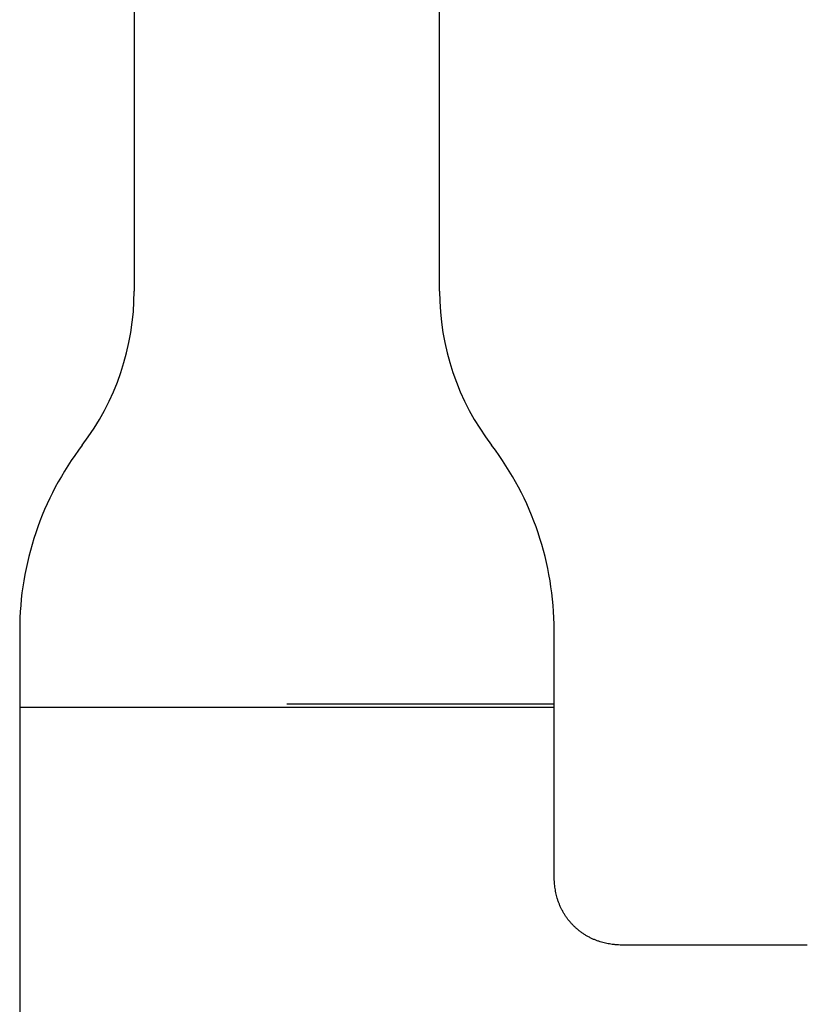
# Model space of a CAD drawing. Header units: millimetres. Extents: x 8 to 690, y 12 to 649.
# Tile 5 of 19: x 313 to 375, y 494 to 572. Entities that reach past the tile are written whole.
import ezdxf

# ---------------------------------------------------------------- set-up
doc = ezdxf.new("R2010")
doc.units = ezdxf.units.MM

msp = doc.modelspace()

# ---------------------------------------------------------------- linework, layer by layer
at = {"color": 7, "linetype": 'Continuous', "lineweight": 30}
for p, q in [((322.012, 612.075), (322.012, 550.34)), ((346.012, 550.34), (346.012, 612.075)), ((313.012, 523.675), (313.012, 517.634)), ((355.012, 517.875), (355.012, 523.675)), ((355.012, 517.875), (334.012, 517.875)), ((355.012, 504.925), (355.012, 517.875)), ((313.012, 517.634), (313.012, 414.675)), ((313.012, 517.634), (355.012, 517.634)), ((355.012, 504.925), (355.012, 504.925)), ((374.912, 498.925), (361.01, 498.925)), ((361.01, 498.925), (361.01, 498.925))]:
    msp.add_line(p, q, dxfattribs=at)
for centre, radius, start, end in [((302.012, 550.34), 20, 322.69821, 0), ((366.012, 550.34), 20, 180, 217.30179), ((337.012, 523.675), 24, 142.69821, 180), ((331.012, 523.675), 24, 0, 37.30179)]:
    msp.add_arc(centre, radius, start, end, dxfattribs=at)
msp.add_open_spline([(361.01, 498.925), (360.922, 498.925), (360.745, 498.925), (360.48, 498.928), (360.214, 498.936), (359.947, 498.952), (359.7, 498.975), (359.471, 499.005), (359.262, 499.039), (359.053, 499.081), (358.845, 499.132), (358.629, 499.194), (358.406, 499.268), (358.176, 499.357), (357.949, 499.458), (357.727, 499.571), (357.509, 499.695), (357.297, 499.83), (357.091, 499.976), (356.892, 500.133), (356.701, 500.299), (356.519, 500.475), (356.345, 500.66), (356.181, 500.853), (356.027, 501.054), (355.883, 501.261), (355.751, 501.475), (355.63, 501.694), (355.52, 501.917), (355.422, 502.145), (355.335, 502.375), (355.262, 502.604), (355.201, 502.829), (355.15, 503.049), (355.109, 503.271), (355.077, 503.493), (355.052, 503.716), (355.033, 503.951), (355.02, 504.199), (355.014, 504.46), (355.012, 504.702), (355.012, 504.857), (355.012, 504.925)], degree=3, knots=[0, 0, 0, 0, 0.027212, 0.054463, 0.081778, 0.109178, 0.13668, 0.158373, 0.180146, 0.202008, 0.223964, 0.246021, 0.271211, 0.296538, 0.322, 0.347592, 0.373304, 0.399123, 0.425033, 0.451011, 0.477037, 0.503085, 0.529131, 0.555148, 0.581114, 0.607006, 0.632804, 0.658492, 0.684057, 0.709491, 0.734789, 0.759951, 0.783316, 0.80657, 0.82972, 0.852773, 0.87574, 0.898629, 0.925518, 0.95233, 0.979085, 1, 1, 1, 1], dxfattribs=at)

doc.saveas('drawing.dxf')
